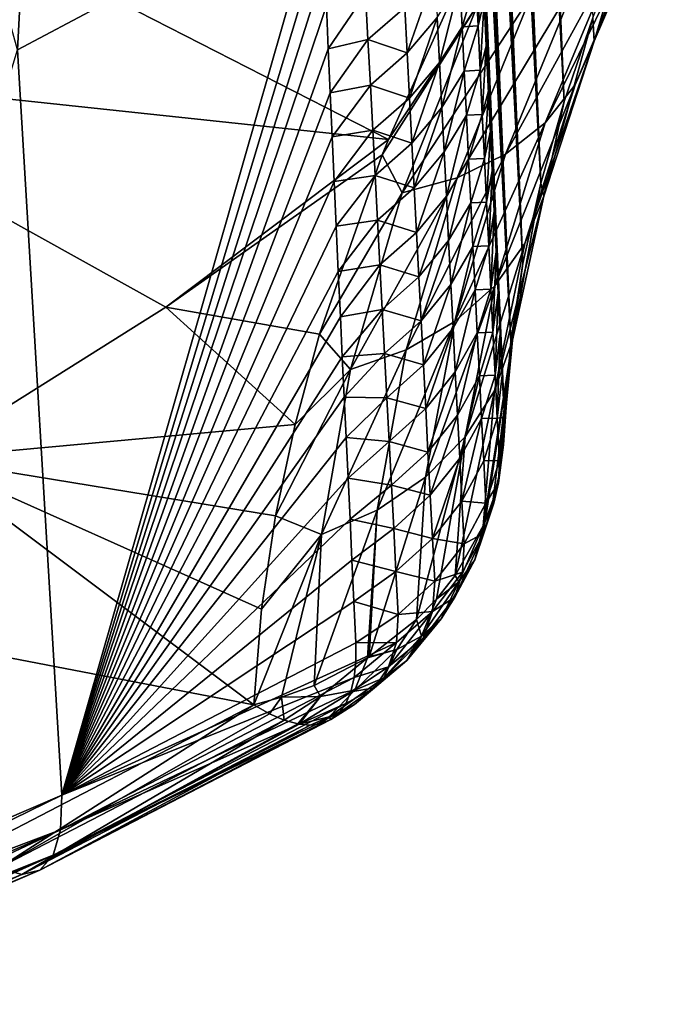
# Model space of a CAD drawing. Header units: metres. Extents: x -109 to 109, y -315 to 32.
# Tile 38 of 256: x -64.27 to -60.52, y -60.25 to -54.53. Entities that reach past the tile are written whole.
import ezdxf

# ---------------------------------------------------------------- set-up
doc = ezdxf.new("R2010")
doc.units = ezdxf.units.M
doc.layers.add('solid_K244242000C74_AAA', color=7, linetype='CONTINUOUS')

msp = doc.modelspace()

# ---------------------------------------------------------------- linework, layer by layer
at = {"layer": 'solid_K244242000C74_AAA'}
for points in [[(-61.107101, -55.00066, 51.053661), (-61.791348, -39.154266, 30.149231), (-61.775997, -38.862625, 29.942633)], [(-60.940723, -54.515202, 51.674435), (-61.107101, -55.00066, 51.053661), (-61.775997, -38.862625, 29.942633)], [(-61.107101, -55.00066, 51.053661), (-61.805626, -39.452496, 30.364557), (-61.791348, -39.154266, 30.149231)], [(-61.107101, -55.00066, 51.053661), (-61.818863, -39.757095, 30.588211), (-61.805626, -39.452496, 30.364557)], [(-61.107101, -55.00066, 51.053661), (-61.831043, -40.068089, 30.820257), (-61.818863, -39.757095, 30.588211)], [(-61.107101, -55.00066, 51.053661), (-61.839458, -40.305752, 31.000242), (-61.831043, -40.068089, 30.820257)], [(-61.107101, -55.00066, 51.053661), (-61.847229, -40.547382, 31.185671), (-61.839458, -40.305752, 31.000242)], [(-61.107101, -55.00066, 51.053661), (-61.854362, -40.792973, 31.376537), (-61.847229, -40.547382, 31.185671)], [(-61.242729, -55.476643, 50.397915), (-61.860886, -41.042309, 31.572409), (-61.854362, -40.792973, 31.376537)], [(-61.107101, -55.00066, 51.053661), (-61.242729, -55.476643, 50.397915), (-61.854362, -40.792973, 31.376537)], [(-61.242729, -55.476643, 50.397915), (-61.866772, -41.29554, 31.773611), (-61.860886, -41.042309, 31.572409)], [(-61.242729, -55.476643, 50.397915), (-61.872005, -41.552837, 31.980509), (-61.866772, -41.29554, 31.773611)], [(-61.242729, -55.476643, 50.397915), (-61.876556, -41.814373, 32.193466), (-61.872005, -41.552837, 31.980509)], [(-61.242729, -55.476643, 50.397915), (-61.880424, -42.080185, 32.412552), (-61.876556, -41.814373, 32.193466)], [(-61.242729, -55.476643, 50.397915), (-61.883656, -42.35001, 32.637207), (-61.880424, -42.080185, 32.412552)], [(-61.242729, -55.476643, 50.397915), (-61.886223, -42.623997, 32.867783), (-61.883656, -42.35001, 32.637207)], [(-61.242729, -55.476643, 50.397915), (-61.888096, -42.902332, 33.10471), (-61.886223, -42.623997, 32.867783)], [(-61.242729, -55.476643, 50.397915), (-61.889259, -43.185196, 33.348415), (-61.888096, -42.902332, 33.10471)], [(-61.346539, -55.942074, 49.707348), (-61.889702, -43.472656, 33.599064), (-61.889259, -43.185196, 33.348415)], [(-61.242729, -55.476643, 50.397915), (-61.346539, -55.942074, 49.707348), (-61.889259, -43.185196, 33.348415)], [(-61.346539, -55.942074, 49.707348), (-61.889477, -43.764431, 33.855953), (-61.889702, -43.472656, 33.599064)], [(-61.346539, -55.942074, 49.707348), (-61.888561, -44.060654, 34.11945), (-61.889477, -43.764431, 33.855953)], [(-61.346539, -55.942074, 49.707348), (-61.886932, -44.361519, 34.390068), (-61.888561, -44.060654, 34.11945)], [(-61.346539, -55.942074, 49.707348), (-61.885094, -44.605682, 34.612026), (-61.886932, -44.361519, 34.390068)], [(-61.346539, -55.942074, 49.707348), (-61.882767, -44.853031, 34.839119), (-61.885094, -44.605682, 34.612026)], [(-61.346539, -55.942074, 49.707348), (-61.879993, -45.103409, 35.070881), (-61.882767, -44.853031, 34.839119)], [(-61.346539, -55.942074, 49.707348), (-61.876778, -45.356747, 35.307156), (-61.879993, -45.103409, 35.070881)], [(-61.346539, -55.942074, 49.707348), (-61.873108, -45.613155, 35.548256), (-61.876778, -45.356747, 35.307156)], [(-61.346539, -55.942074, 49.707348), (-61.868965, -45.87273, 35.794491), (-61.873108, -45.613155, 35.548256)], [(-61.417568, -56.395542, 48.980042), (-61.864342, -46.135578, 36.046169), (-61.868965, -45.87273, 35.794491)], [(-61.346539, -55.942074, 49.707348), (-61.417568, -56.395542, 48.980042), (-61.868965, -45.87273, 35.794491)], [(-61.417568, -56.395542, 48.980042), (-61.859222, -46.401802, 36.303608), (-61.864342, -46.135578, 36.046169)], [(-61.417568, -56.395542, 48.980042), (-61.853619, -46.671371, 36.566692), (-61.859222, -46.401802, 36.303608)], [(-61.417568, -56.395542, 48.980042), (-61.84758, -46.944092, 36.834793), (-61.853619, -46.671371, 36.566692)], [(-61.417568, -56.395542, 48.980042), (-61.841087, -47.220055, 37.108246), (-61.84758, -46.944092, 36.834793)], [(-61.417568, -56.395542, 48.980042), (-61.834126, -47.499371, 37.387432), (-61.841087, -47.220055, 37.108246)], [(-61.417568, -56.395542, 48.980042), (-61.826679, -47.782139, 37.672726), (-61.834126, -47.499371, 37.387432)], [(-61.417568, -56.395542, 48.980042), (-61.818737, -48.068474, 37.9645), (-61.826679, -47.782139, 37.672726)], [(-61.417568, -56.395542, 48.980042), (-61.810299, -48.35844, 38.262978), (-61.818737, -48.068474, 37.9645)], [(-61.417568, -56.395542, 48.980042), (-61.802929, -48.602676, 38.516151), (-61.810299, -48.35844, 38.262978)], [(-61.417568, -56.395542, 48.980042), (-61.795254, -48.849281, 38.773411), (-61.802929, -48.602676, 38.516151)], [(-61.417568, -56.395542, 48.980042), (-61.787266, -49.098316, 39.035023), (-61.795254, -48.849281, 38.773411)], [(-61.417568, -56.395542, 48.980042), (-61.778957, -49.349846, 39.301258), (-61.787266, -49.098316, 39.035023)], [(-61.417568, -56.395542, 48.980042), (-61.770313, -49.603928, 39.572372), (-61.778957, -49.349846, 39.301258)], [(-61.454559, -56.835861, 48.217098), (-61.761333, -49.860622, 39.84864), (-61.770313, -49.603928, 39.572372)], [(-61.417568, -56.395542, 48.980042), (-61.454559, -56.835861, 48.217098), (-61.770313, -49.603928, 39.572372)], [(-64.28318, -54.700321, 41.228554), (-65.460159, -50.42392, 35.784336), (-64.024094, -49.744751, 36.259895)], [(-62.514507, -53.762184, 41.855431), (-64.28318, -54.700321, 41.228554), (-64.024094, -49.744751, 36.259895)], [(-61.454559, -56.835861, 48.217098), (-61.75201, -50.120003, 40.130325), (-61.761333, -49.860622, 39.84864)], [(-61.454559, -56.835861, 48.217098), (-61.742367, -50.382, 40.417122), (-61.75201, -50.120003, 40.130325)], [(-61.454559, -56.835861, 48.217098), (-61.732437, -50.646492, 40.70842), (-61.742367, -50.382, 40.417122)], [(-61.454559, -56.835861, 48.217098), (-61.72221, -50.913532, 41.004543), (-61.732437, -50.646492, 40.70842)], [(-61.454559, -56.835861, 48.217098), (-61.711678, -51.183182, 41.305817), (-61.72221, -50.913532, 41.004543)], [(-61.454559, -56.835861, 48.217098), (-61.700829, -51.455502, 41.612572), (-61.711678, -51.183182, 41.305817)], [(-61.454559, -56.835861, 48.217098), (-61.691277, -51.691082, 41.880119), (-61.700829, -51.455502, 41.612572)], [(-61.454559, -56.835861, 48.217098), (-61.681484, -51.928707, 42.152145), (-61.691277, -51.691082, 41.880119)], [(-61.454559, -56.835861, 48.217098), (-61.671448, -52.168411, 42.428852), (-61.681484, -51.928707, 42.152145)], [(-61.454559, -56.835861, 48.217098), (-61.661182, -52.410168, 42.710026), (-61.671448, -52.168411, 42.428852)], [(-61.454559, -56.835861, 48.217098), (-61.650723, -52.65387, 42.994976), (-61.661182, -52.410168, 42.710026)], [(-61.454559, -56.835861, 48.217098), (-61.64006, -52.899548, 43.283939), (-61.650723, -52.65387, 42.994976)], [(-61.454559, -56.835861, 48.217098), (-61.629192, -53.147232, 43.577179), (-61.64006, -52.899548, 43.283939)], [(-61.454559, -56.835861, 48.217098), (-61.618107, -53.396957, 43.874962), (-61.629192, -53.147232, 43.577179)], [(-61.454559, -56.835861, 48.217098), (-61.606804, -53.64875, 44.177544), (-61.618107, -53.396957, 43.874962)], [(-60.931694, -54.651237, 52.097321), (-60.744411, -54.021317, 52.26136), (-60.519001, -53.519817, 52.814617)], [(-60.52198, -53.694923, 53.172798), (-60.931694, -54.651237, 52.097321), (-60.519001, -53.519817, 52.814617)], [(-61.454559, -56.835861, 48.217098), (-61.595276, -53.902645, 44.485188), (-61.606804, -53.64875, 44.177544)], [(-61.042511, -54.90403, 52.353817), (-60.931694, -54.651237, 52.097321), (-60.52198, -53.694923, 53.172798)], [(-60.629536, -53.925182, 53.450985), (-61.042511, -54.90403, 52.353817), (-60.52198, -53.694923, 53.172798)], [(-64.025734, -59.033184, 46.639111), (-64.28318, -54.700321, 41.228554), (-62.514507, -53.762184, 41.855431)], [(-62.505856, -53.987736, 42.114567), (-64.025734, -59.033184, 46.639111), (-62.514507, -53.762184, 41.855431)], [(-61.454559, -56.835861, 48.217098), (-61.583519, -54.158676, 44.798161), (-61.595276, -53.902645, 44.485188)], [(-62.127926, -55.221333, 53.701462), (-64.679939, -53.918335, 56.39571), (-65.895424, -54.820755, 55.763828)], [(-62.127926, -55.221333, 53.701462), (-61.696205, -54.259766, 54.706966), (-64.679939, -53.918335, 56.39571)], [(-61.216747, -55.125591, 52.60387), (-61.042511, -54.90403, 52.353817), (-60.629536, -53.925182, 53.450985)], [(-60.799114, -54.121246, 53.724438), (-61.216747, -55.125591, 52.60387), (-60.629536, -53.925182, 53.450985)], [(-62.505856, -53.987736, 42.114567), (-62.496975, -54.214779, 42.377346), (-64.025734, -59.033184, 46.639111)], [(-60.931694, -54.651237, 52.097321), (-60.940723, -54.515202, 51.674435), (-60.744411, -54.021317, 52.26136)], [(-61.448219, -55.308056, 52.838608), (-61.216747, -55.125591, 52.60387), (-60.799114, -54.121246, 53.724438)], [(-61.024704, -54.276157, 53.983444), (-61.448219, -55.308056, 52.838608), (-60.799114, -54.121246, 53.724438)], [(-61.619946, -54.301586, 44.475254), (-61.583519, -54.158676, 44.798161), (-61.607582, -54.560898, 44.793404)], [(-61.607582, -54.560898, 44.793404), (-61.583519, -54.158676, 44.798161), (-61.571533, -54.41687, 45.116726)], [(-61.454559, -56.835861, 48.217098), (-61.571533, -54.41687, 45.116726), (-61.583519, -54.158676, 44.798161)], [(-62.496975, -54.214779, 42.377346), (-62.487839, -54.443371, 42.643917), (-64.025734, -59.033184, 46.639111)], [(-61.61018, -54.442184, 54.422207), (-61.696205, -54.259766, 54.706966), (-62.127926, -55.221333, 53.701462)], [(-61.857288, -54.250694, 43.472778), (-62.018791, -54.718639, 43.619732), (-62.032394, -54.454742, 43.301739)], [(-61.857288, -54.250694, 43.472778), (-61.844112, -54.513443, 43.789814), (-62.018791, -54.718639, 43.619732)], [(-61.728714, -55.444954, 53.04969), (-61.448219, -55.308056, 52.838608), (-61.024704, -54.276157, 53.983444)], [(-61.298298, -54.384418, 54.218819), (-61.728714, -55.444954, 53.04969), (-61.024704, -54.276157, 53.983444)], [(-61.619946, -54.301586, 44.475254), (-61.700409, -54.567318, 44.313663), (-61.71307, -54.308506, 43.998474)], [(-61.619946, -54.301586, 44.475254), (-61.607582, -54.560898, 44.793404), (-61.700409, -54.567318, 44.313663)], [(-61.844112, -54.513443, 43.789814), (-61.71307, -54.308506, 43.998474), (-61.83094, -54.774979, 44.107845)], [(-61.83094, -54.774979, 44.107845), (-61.71307, -54.308506, 43.998474), (-61.700409, -54.567318, 44.313663)], [(-62.261311, -54.374901, 42.840355), (-62.477493, -54.695835, 42.94072), (-62.487839, -54.443371, 42.643917)], [(-62.261311, -54.374901, 42.840355), (-62.247314, -54.640755, 43.157696), (-62.477493, -54.695835, 42.94072)], [(-62.032394, -54.454742, 43.301739), (-62.247314, -54.640755, 43.157696), (-62.261311, -54.374901, 42.840355)], [(-62.048275, -55.531418, 53.229633), (-61.728714, -55.444954, 53.04969), (-61.298298, -54.384418, 54.218819)], [(-61.61018, -54.442184, 54.422207), (-62.048275, -55.531418, 53.229633), (-61.298298, -54.384418, 54.218819)], [(-61.607582, -54.560898, 44.793404), (-61.571533, -54.41687, 45.116726), (-61.595188, -54.819016, 45.11253)], [(-61.595188, -54.819016, 45.11253), (-61.571533, -54.41687, 45.116726), (-61.559319, -54.677223, 45.4408)], [(-61.454559, -56.835861, 48.217098), (-61.559319, -54.677223, 45.4408), (-61.571533, -54.41687, 45.116726)], [(-62.487839, -54.443371, 42.643917), (-62.477493, -54.695835, 42.94072), (-64.025734, -59.033184, 46.639111)], [(-62.032394, -54.454742, 43.301739), (-62.018791, -54.718639, 43.619732), (-62.247314, -54.640755, 43.157696)], [(-61.61018, -54.442184, 54.422207), (-62.127926, -55.221333, 53.701462), (-62.164375, -55.311882, 53.600929)], [(-61.61018, -54.442184, 54.422207), (-62.164375, -55.311882, 53.600929), (-62.048275, -55.531418, 53.229633)], [(-61.844112, -54.513443, 43.789814), (-62.005222, -54.9813, 43.938732), (-62.018791, -54.718639, 43.619732)], [(-61.844112, -54.513443, 43.789814), (-61.83094, -54.774979, 44.107845), (-62.005222, -54.9813, 43.938732)], [(-61.225754, -55.551998, 50.936367), (-61.107101, -55.00066, 51.053661), (-60.940723, -54.515202, 51.674435)], [(-60.931694, -54.651237, 52.097321), (-61.225754, -55.551998, 50.936367), (-60.940723, -54.515202, 51.674435)], [(-61.83094, -54.774979, 44.107845), (-61.700409, -54.567318, 44.313663), (-61.817787, -55.035305, 44.426872)], [(-61.817787, -55.035305, 44.426872), (-61.700409, -54.567318, 44.313663), (-61.687737, -54.824947, 44.629822)], [(-61.607582, -54.560898, 44.793404), (-61.687737, -54.824947, 44.629822), (-61.700409, -54.567318, 44.313663)], [(-61.607582, -54.560898, 44.793404), (-61.595188, -54.819016, 45.11253), (-61.687737, -54.824947, 44.629822)], [(-62.247314, -54.640755, 43.157696), (-62.46677, -54.950302, 43.24247), (-62.477493, -54.695835, 42.94072)], [(-62.247314, -54.640755, 43.157696), (-62.23336, -54.905354, 43.476063), (-62.46677, -54.950302, 43.24247)], [(-62.018791, -54.718639, 43.619732), (-62.23336, -54.905354, 43.476063), (-62.247314, -54.640755, 43.157696)], [(-64.025734, -59.033184, 46.639111), (-65.816513, -59.802589, 46.100365), (-64.28318, -54.700321, 41.228554)], [(-62.477493, -54.695835, 42.94072), (-62.46677, -54.950302, 43.24247), (-64.025734, -59.033184, 46.639111)], [(-61.595188, -54.819016, 45.11253), (-61.559319, -54.677223, 45.4408), (-61.582771, -55.075947, 45.432625)], [(-61.582771, -55.075947, 45.432625), (-61.559319, -54.677223, 45.4408), (-61.546902, -54.939678, 45.769978)], [(-61.454559, -56.835861, 48.217098), (-61.546902, -54.939678, 45.769978), (-61.559319, -54.677223, 45.4408)], [(-61.335556, -55.825924, 51.170635), (-61.225754, -55.551998, 50.936367), (-60.931694, -54.651237, 52.097321)], [(-61.042511, -54.90403, 52.353817), (-61.335556, -55.825924, 51.170635), (-60.931694, -54.651237, 52.097321)], [(-62.018791, -54.718639, 43.619732), (-62.005222, -54.9813, 43.938732), (-62.23336, -54.905354, 43.476063)], [(-61.83094, -54.774979, 44.107845), (-61.991692, -55.242729, 44.258732), (-62.005222, -54.9813, 43.938732)], [(-61.83094, -54.774979, 44.107845), (-61.817787, -55.035305, 44.426872), (-61.991692, -55.242729, 44.258732)], [(-61.595188, -54.819016, 45.11253), (-61.675064, -55.081398, 44.946945), (-61.687737, -54.824947, 44.629822)], [(-61.595188, -54.819016, 45.11253), (-61.582771, -55.075947, 45.432625), (-61.675064, -55.081398, 44.946945)], [(-63.421471, -56.196236, 53.014225), (-62.127926, -55.221333, 53.701462), (-65.895424, -54.820755, 55.763828)], [(-64.822929, -57.075432, 52.398605), (-63.421471, -56.196236, 53.014225), (-65.895424, -54.820755, 55.763828)], [(-61.817787, -55.035305, 44.426872), (-61.687737, -54.824947, 44.629822), (-61.804653, -55.294418, 44.74688)], [(-61.804653, -55.294418, 44.74688), (-61.687737, -54.824947, 44.629822), (-61.675064, -55.081398, 44.946945)], [(-62.23336, -54.905354, 43.476063), (-62.455627, -55.206844, 43.549377), (-62.46677, -54.950302, 43.24247)], [(-62.23336, -54.905354, 43.476063), (-62.219456, -55.168701, 43.795448), (-62.455627, -55.206844, 43.549377)], [(-62.005222, -54.9813, 43.938732), (-62.219456, -55.168701, 43.795448), (-62.23336, -54.905354, 43.476063)], [(-61.510014, -56.071693, 51.396767), (-61.335556, -55.825924, 51.170635), (-61.042511, -54.90403, 52.353817)], [(-61.216747, -55.125591, 52.60387), (-61.510014, -56.071693, 51.396767), (-61.042511, -54.90403, 52.353817)], [(-62.46677, -54.950302, 43.24247), (-62.455627, -55.206844, 43.549377), (-64.025734, -59.033184, 46.639111)], [(-62.005222, -54.9813, 43.938732), (-61.991692, -55.242729, 44.258732), (-62.219456, -55.168701, 43.795448)], [(-61.582771, -55.075947, 45.432625), (-61.546902, -54.939678, 45.769978), (-61.570332, -55.33168, 45.753685)], [(-61.570332, -55.33168, 45.753685), (-61.546902, -54.939678, 45.769978), (-61.535873, -55.171059, 46.062195)], [(-61.454559, -56.835861, 48.217098), (-61.535873, -55.171059, 46.062195), (-61.546902, -54.939678, 45.769978)], [(-61.817787, -55.035305, 44.426872), (-61.978203, -55.50293, 44.579731), (-61.991692, -55.242729, 44.258732)], [(-61.817787, -55.035305, 44.426872), (-61.804653, -55.294418, 44.74688), (-61.978203, -55.50293, 44.579731)], [(-61.225754, -55.551998, 50.936367), (-61.242729, -55.476643, 50.397915), (-61.107101, -55.00066, 51.053661)], [(-61.804653, -55.294418, 44.74688), (-61.675064, -55.081398, 44.946945), (-61.791546, -55.552319, 45.067867)], [(-61.791546, -55.552319, 45.067867), (-61.675064, -55.081398, 44.946945), (-61.662392, -55.336666, 45.265022)], [(-61.582771, -55.075947, 45.432625), (-61.662392, -55.336666, 45.265022), (-61.675064, -55.081398, 44.946945)], [(-61.582771, -55.075947, 45.432625), (-61.570332, -55.33168, 45.753685), (-61.662392, -55.336666, 45.265022)], [(-61.742931, -56.28059, 51.606735), (-61.510014, -56.071693, 51.396767), (-61.216747, -55.125591, 52.60387)], [(-61.448219, -55.308056, 52.838608), (-61.742931, -56.28059, 51.606735), (-61.216747, -55.125591, 52.60387)], [(-62.455627, -55.206844, 43.549377), (-62.44405, -55.465511, 43.861622), (-64.025734, -59.033184, 46.639111)], [(-62.219456, -55.168701, 43.795448), (-62.44405, -55.465511, 43.861622), (-62.455627, -55.206844, 43.549377)], [(-62.219456, -55.168701, 43.795448), (-62.205608, -55.430798, 44.115849), (-62.44405, -55.465511, 43.861622)], [(-61.991692, -55.242729, 44.258732), (-62.205608, -55.430798, 44.115849), (-62.219456, -55.168701, 43.795448)], [(-61.570332, -55.33168, 45.753685), (-61.535873, -55.171059, 46.062195), (-61.557877, -55.586224, 46.075703)], [(-61.557877, -55.586224, 46.075703), (-61.535873, -55.171059, 46.062195), (-61.524693, -55.404049, 46.358318)], [(-61.454559, -56.835861, 48.217098), (-61.524693, -55.404049, 46.358318), (-61.535873, -55.171059, 46.062195)], [(-62.164375, -55.311882, 53.600929), (-62.127926, -55.221333, 53.701462), (-63.421471, -56.196236, 53.014225)], [(-61.991692, -55.242729, 44.258732), (-61.978203, -55.50293, 44.579731), (-62.205608, -55.430798, 44.115849)], [(-62.528614, -56.353874, 52.365669), (-62.164375, -55.311882, 53.600929), (-63.421471, -56.196236, 53.014225)], [(-62.048275, -55.531418, 53.229633), (-62.164375, -55.311882, 53.600929), (-62.528614, -56.353874, 52.365669)], [(-62.026047, -56.445194, 51.793079), (-61.742931, -56.28059, 51.606735), (-61.448219, -55.308056, 52.838608)], [(-61.728714, -55.444954, 53.04969), (-62.026047, -56.445194, 51.793079), (-61.448219, -55.308056, 52.838608)], [(-61.804653, -55.294418, 44.74688), (-61.96476, -55.761898, 44.901714), (-61.978203, -55.50293, 44.579731)], [(-61.804653, -55.294418, 44.74688), (-61.791546, -55.552319, 45.067867), (-61.96476, -55.761898, 44.901714)], [(-61.570332, -55.33168, 45.753685), (-61.649727, -55.590755, 45.584053), (-61.662392, -55.336666, 45.265022)], [(-61.570332, -55.33168, 45.753685), (-61.557877, -55.586224, 46.075703), (-61.649727, -55.590755, 45.584053)], [(-61.791546, -55.552319, 45.067867), (-61.662392, -55.336666, 45.265022), (-61.778465, -55.80901, 45.389824)], [(-61.778465, -55.80901, 45.389824), (-61.662392, -55.336666, 45.265022), (-61.649727, -55.590755, 45.584053)], [(-62.205608, -55.430798, 44.115849), (-62.432148, -55.726093, 44.178928), (-62.44405, -55.465511, 43.861622)], [(-62.205608, -55.430798, 44.115849), (-62.191826, -55.691643, 44.437256), (-62.432148, -55.726093, 44.178928)], [(-62.349312, -56.559662, 51.9492), (-62.026047, -56.445194, 51.793079), (-61.728714, -55.444954, 53.04969)], [(-62.048275, -55.531418, 53.229633), (-62.349312, -56.559662, 51.9492), (-61.728714, -55.444954, 53.04969)], [(-61.978203, -55.50293, 44.579731), (-62.191826, -55.691643, 44.437256), (-62.205608, -55.430798, 44.115849)], [(-61.557877, -55.586224, 46.075703), (-61.524693, -55.404049, 46.358318), (-61.54541, -55.839573, 46.398674)], [(-61.54541, -55.839573, 46.398674), (-61.524693, -55.404049, 46.358318), (-61.513363, -55.638653, 46.658348)], [(-61.454559, -56.835861, 48.217098), (-61.513363, -55.638653, 46.658348), (-61.524693, -55.404049, 46.358318)], [(-62.44405, -55.465511, 43.861622), (-62.432148, -55.726093, 44.178928), (-64.025734, -59.033184, 46.639111)], [(-61.978203, -55.50293, 44.579731), (-61.96476, -55.761898, 44.901714), (-62.191826, -55.691643, 44.437256)], [(-61.407154, -56.38921, 49.703606), (-61.346539, -55.942074, 49.707348), (-61.242729, -55.476643, 50.397915)], [(-61.225754, -55.551998, 50.936367), (-61.407154, -56.38921, 49.703606), (-61.242729, -55.476643, 50.397915)], [(-62.048275, -55.531418, 53.229633), (-62.528614, -56.353874, 52.365669), (-62.349312, -56.559662, 51.9492)], [(-61.791546, -55.552319, 45.067867), (-61.951366, -56.019634, 45.224686), (-61.96476, -55.761898, 44.901714)], [(-61.791546, -55.552319, 45.067867), (-61.778465, -55.80901, 45.389824), (-61.951366, -56.019634, 45.224686)], [(-61.512012, -56.682457, 49.915707), (-61.407154, -56.38921, 49.703606), (-61.225754, -55.551998, 50.936367)], [(-61.335556, -55.825924, 51.170635), (-61.512012, -56.682457, 49.915707), (-61.225754, -55.551998, 50.936367)], [(-61.778465, -55.80901, 45.389824), (-61.649727, -55.590755, 45.584053), (-61.765423, -56.064484, 45.712746)], [(-61.765423, -56.064484, 45.712746), (-61.649727, -55.590755, 45.584053), (-61.63707, -55.843658, 45.90403)], [(-61.557877, -55.586224, 46.075703), (-61.63707, -55.843658, 45.90403), (-61.649727, -55.590755, 45.584053)], [(-61.557877, -55.586224, 46.075703), (-61.54541, -55.839573, 46.398674), (-61.63707, -55.843658, 45.90403)], [(-61.54541, -55.839573, 46.398674), (-61.513363, -55.638653, 46.658348), (-61.532936, -56.091728, 46.722584)], [(-61.532936, -56.091728, 46.722584), (-61.513363, -55.638653, 46.658348), (-61.501888, -55.87487, 46.962284)], [(-61.454559, -56.835861, 48.217098), (-61.501888, -55.87487, 46.962284), (-61.513363, -55.638653, 46.658348)], [(-62.432148, -55.726093, 44.178928), (-62.419998, -55.988468, 44.50116), (-64.025734, -59.033184, 46.639111)], [(-62.191826, -55.691643, 44.437256), (-62.419998, -55.988468, 44.50116), (-62.432148, -55.726093, 44.178928)], [(-62.191826, -55.691643, 44.437256), (-62.178108, -55.951244, 44.759659), (-62.419998, -55.988468, 44.50116)], [(-61.96476, -55.761898, 44.901714), (-62.178108, -55.951244, 44.759659), (-62.191826, -55.691643, 44.437256)], [(-61.96476, -55.761898, 44.901714), (-61.951366, -56.019634, 45.224686), (-62.178108, -55.951244, 44.759659)], [(-61.778465, -55.80901, 45.389824), (-61.938034, -56.276142, 45.54863), (-61.951366, -56.019634, 45.224686)], [(-61.778465, -55.80901, 45.389824), (-61.765423, -56.064484, 45.712746), (-61.938034, -56.276142, 45.54863)], [(-61.765423, -56.064484, 45.712746), (-61.63707, -55.843658, 45.90403), (-61.752415, -56.318752, 46.036629)], [(-61.752415, -56.318752, 46.036629), (-61.63707, -55.843658, 45.90403), (-61.624428, -56.095383, 46.224941)], [(-61.682583, -56.950718, 50.117981), (-61.512012, -56.682457, 49.915707), (-61.335556, -55.825924, 51.170635)], [(-61.510014, -56.071693, 51.396767), (-61.682583, -56.950718, 50.117981), (-61.335556, -55.825924, 51.170635)], [(-61.54541, -55.839573, 46.398674), (-61.624428, -56.095383, 46.224941), (-61.63707, -55.843658, 45.90403)], [(-61.54541, -55.839573, 46.398674), (-61.532936, -56.091728, 46.722584), (-61.624428, -56.095383, 46.224941)], [(-61.532936, -56.091728, 46.722584), (-61.501888, -55.87487, 46.962284), (-61.520458, -56.34269, 47.047432)], [(-61.520458, -56.34269, 47.047432), (-61.501888, -55.87487, 46.962284), (-61.490269, -56.112698, 47.27013)], [(-61.454559, -56.835861, 48.217098), (-61.490269, -56.112698, 47.27013), (-61.501888, -55.87487, 46.962284)], [(-62.178108, -55.951244, 44.759659), (-62.407627, -56.252598, 44.828342), (-62.419998, -55.988468, 44.50116)], [(-62.178108, -55.951244, 44.759659), (-62.164463, -56.209595, 45.083057), (-62.407627, -56.252598, 44.828342)], [(-61.951366, -56.019634, 45.224686), (-62.164463, -56.209595, 45.083057), (-62.178108, -55.951244, 44.759659)], [(-61.407154, -56.38921, 49.703606), (-61.417568, -56.395542, 48.980042), (-61.346539, -55.942074, 49.707348)], [(-62.419998, -55.988468, 44.50116), (-62.407627, -56.252598, 44.828342), (-64.025734, -59.033184, 46.639111)], [(-61.951366, -56.019634, 45.224686), (-61.938034, -56.276142, 45.54863), (-62.164463, -56.209595, 45.083057)], [(-61.765423, -56.064484, 45.712746), (-61.924759, -56.531418, 45.873547), (-61.938034, -56.276142, 45.54863)], [(-61.765423, -56.064484, 45.712746), (-61.752415, -56.318752, 46.036629), (-61.924759, -56.531418, 45.873547)], [(-61.912819, -57.184483, 50.303238), (-61.682583, -56.950718, 50.117981), (-61.510014, -56.071693, 51.396767)], [(-61.742931, -56.28059, 51.606735), (-61.912819, -57.184483, 50.303238), (-61.510014, -56.071693, 51.396767)], [(-61.752415, -56.318752, 46.036629), (-61.624428, -56.095383, 46.224941), (-61.739449, -56.571804, 46.361462)], [(-61.739449, -56.571804, 46.361462), (-61.624428, -56.095383, 46.224941), (-61.611801, -56.345921, 46.546787)], [(-61.532936, -56.091728, 46.722584), (-61.611801, -56.345921, 46.546787), (-61.624428, -56.095383, 46.224941)], [(-61.532936, -56.091728, 46.722584), (-61.520458, -56.34269, 47.047432), (-61.611801, -56.345921, 46.546787)], [(-61.520458, -56.34269, 47.047432), (-61.490269, -56.112698, 47.27013), (-61.507984, -56.592449, 47.373211)], [(-61.507984, -56.592449, 47.373211), (-61.490269, -56.112698, 47.27013), (-61.478508, -56.352139, 47.581879)], [(-61.454559, -56.835861, 48.217098), (-61.478508, -56.352139, 47.581879), (-61.490269, -56.112698, 47.27013)], [(-62.670933, -56.878384, 51.684734), (-63.421471, -56.196236, 53.014225), (-64.822929, -57.075432, 52.398605)], [(-62.670933, -56.878384, 51.684734), (-62.528614, -56.353874, 52.365669), (-63.421471, -56.196236, 53.014225)], [(-62.164463, -56.209595, 45.083057), (-62.396641, -56.485123, 45.11871), (-62.407627, -56.252598, 44.828342)], [(-62.164463, -56.209595, 45.083057), (-62.15089, -56.466694, 45.40744), (-62.396641, -56.485123, 45.11871)], [(-61.938034, -56.276142, 45.54863), (-62.15089, -56.466694, 45.40744), (-62.164463, -56.209595, 45.083057)], [(-62.407627, -56.252598, 44.828342), (-62.396641, -56.485123, 45.11871), (-64.025734, -59.033184, 46.639111)], [(-62.194542, -57.37545, 50.464909), (-61.912819, -57.184483, 50.303238), (-61.742931, -56.28059, 51.606735)], [(-62.026047, -56.445194, 51.793079), (-62.194542, -57.37545, 50.464909), (-61.742931, -56.28059, 51.606735)], [(-61.938034, -56.276142, 45.54863), (-61.924759, -56.531418, 45.873547), (-62.15089, -56.466694, 45.40744)], [(-62.349312, -56.559662, 51.9492), (-62.528614, -56.353874, 52.365669), (-62.670933, -56.878384, 51.684734)], [(-61.752415, -56.318752, 46.036629), (-61.911549, -56.785465, 46.199425), (-61.924759, -56.531418, 45.873547)], [(-61.752415, -56.318752, 46.036629), (-61.739449, -56.571804, 46.361462), (-61.911549, -56.785465, 46.199425)], [(-61.739449, -56.571804, 46.361462), (-61.611801, -56.345921, 46.546787), (-61.726532, -56.823647, 46.687241)], [(-61.726532, -56.823647, 46.687241), (-61.611801, -56.345921, 46.546787), (-61.599197, -56.59528, 46.869553)], [(-61.520458, -56.34269, 47.047432), (-61.599197, -56.59528, 46.869553), (-61.611801, -56.345921, 46.546787)], [(-61.520458, -56.34269, 47.047432), (-61.507984, -56.592449, 47.373211), (-61.599197, -56.59528, 46.869553)], [(-61.507984, -56.592449, 47.373211), (-61.478508, -56.352139, 47.581879), (-61.495514, -56.841015, 47.699913)], [(-61.495514, -56.841015, 47.699913), (-61.478508, -56.352139, 47.581879), (-61.466602, -56.593193, 47.897533)], [(-61.454559, -56.835861, 48.217098), (-61.466602, -56.593193, 47.897533), (-61.478508, -56.352139, 47.581879)], [(-61.407154, -56.38921, 49.703606), (-61.577427, -57.467163, 48.602623), (-61.56654, -57.44136, 48.586761)], [(-61.512012, -56.682457, 49.915707), (-61.577427, -57.467163, 48.602623), (-61.407154, -56.38921, 49.703606)], [(-61.407154, -56.38921, 49.703606), (-61.56654, -57.44136, 48.586761), (-61.520435, -57.313396, 48.508034)], [(-61.407154, -56.38921, 49.703606), (-61.520435, -57.313396, 48.508034), (-61.480995, -57.156662, 48.412201)], [(-61.407154, -56.38921, 49.703606), (-61.480995, -57.156662, 48.412201), (-61.417568, -56.395542, 48.980042)], [(-61.45892, -56.99683, 48.314522), (-61.417568, -56.395542, 48.980042), (-61.480995, -57.156662, 48.412201)], [(-61.45892, -56.99683, 48.314522), (-61.454559, -56.835861, 48.217098), (-61.417568, -56.395542, 48.980042)], [(-62.517757, -57.516834, 50.59726), (-62.194542, -57.37545, 50.464909), (-62.026047, -56.445194, 51.793079)], [(-62.349312, -56.559662, 51.9492), (-62.517757, -57.516834, 50.59726), (-62.026047, -56.445194, 51.793079)], [(-62.15089, -56.466694, 45.40744), (-62.385517, -56.718933, 45.412899), (-62.396641, -56.485123, 45.11871)], [(-62.15089, -56.466694, 45.40744), (-62.137398, -56.722549, 45.732807), (-62.385517, -56.718933, 45.412899)], [(-61.924759, -56.531418, 45.873547), (-62.137398, -56.722549, 45.732807), (-62.15089, -56.466694, 45.40744)], [(-62.396641, -56.485123, 45.11871), (-62.385517, -56.718933, 45.412899), (-64.025734, -59.033184, 46.639111)], [(-61.924759, -56.531418, 45.873547), (-61.911549, -56.785465, 46.199425), (-62.137398, -56.722549, 45.732807)], [(-62.349312, -56.559662, 51.9492), (-62.670933, -56.878384, 51.684734), (-62.784374, -57.40979, 50.949566)], [(-62.349312, -56.559662, 51.9492), (-62.784374, -57.40979, 50.949566), (-62.517757, -57.516834, 50.59726)], [(-61.739449, -56.571804, 46.361462), (-61.898407, -57.03828, 46.526264), (-61.911549, -56.785465, 46.199425)], [(-61.739449, -56.571804, 46.361462), (-61.726532, -56.823647, 46.687241), (-61.898407, -57.03828, 46.526264)], [(-61.507984, -56.592449, 47.373211), (-61.58662, -56.843452, 47.193241), (-61.599197, -56.59528, 46.869553)], [(-61.507984, -56.592449, 47.373211), (-61.495514, -56.841015, 47.699913), (-61.58662, -56.843452, 47.193241)], [(-61.495514, -56.841015, 47.699913), (-61.466602, -56.593193, 47.897533), (-61.454559, -56.835861, 48.217098)], [(-61.726532, -56.823647, 46.687241), (-61.599197, -56.59528, 46.869553), (-61.713665, -57.074276, 47.013958)], [(-61.713665, -57.074276, 47.013958), (-61.599197, -56.59528, 46.869553), (-61.58662, -56.843452, 47.193241)], [(-61.512012, -56.682457, 49.915707), (-61.740452, -57.755913, 48.781567), (-61.577427, -57.467163, 48.602623)], [(-61.682583, -56.950718, 50.117981), (-61.740452, -57.755913, 48.781567), (-61.512012, -56.682457, 49.915707)], [(-62.385517, -56.718933, 45.412899), (-62.374275, -56.954014, 45.71093), (-64.025734, -59.033184, 46.639111)], [(-62.137398, -56.722549, 45.732807), (-62.374275, -56.954014, 45.71093), (-62.385517, -56.718933, 45.412899)], [(-62.137398, -56.722549, 45.732807), (-62.123993, -56.977158, 46.059143), (-62.374275, -56.954014, 45.71093)], [(-61.911549, -56.785465, 46.199425), (-62.123993, -56.977158, 46.059143), (-62.137398, -56.722549, 45.732807)], [(-61.911549, -56.785465, 46.199425), (-61.898407, -57.03828, 46.526264), (-62.123993, -56.977158, 46.059143)], [(-62.784374, -57.40979, 50.949566), (-62.670933, -56.878384, 51.684734), (-64.822929, -57.075432, 52.398605)], [(-61.726532, -56.823647, 46.687241), (-61.885342, -57.289864, 46.85405), (-61.898407, -57.03828, 46.526264)], [(-61.726532, -56.823647, 46.687241), (-61.713665, -57.074276, 47.013958), (-61.885342, -57.289864, 46.85405)], [(-61.713665, -57.074276, 47.013958), (-61.58662, -56.843452, 47.193241), (-61.700851, -57.323689, 47.34161)], [(-61.700851, -57.323689, 47.34161), (-61.58662, -56.843452, 47.193241), (-61.574078, -57.090443, 47.517841)], [(-61.495514, -56.841015, 47.699913), (-61.574078, -57.090443, 47.517841), (-61.58662, -56.843452, 47.193241)], [(-61.495514, -56.841015, 47.699913), (-61.483051, -57.088383, 48.027531), (-61.574078, -57.090443, 47.517841)], [(-61.495514, -56.841015, 47.699913), (-61.454559, -56.835861, 48.217098), (-61.483051, -57.088383, 48.027531)], [(-61.45892, -56.99683, 48.314522), (-61.483051, -57.088383, 48.027531), (-61.454559, -56.835861, 48.217098)], [(-62.374275, -56.954014, 45.71093), (-62.362938, -57.190334, 46.012817), (-64.025734, -59.033184, 46.639111)], [(-62.123993, -56.977158, 46.059143), (-62.362938, -57.190334, 46.012817), (-62.374275, -56.954014, 45.71093)], [(-62.123993, -56.977158, 46.059143), (-62.110672, -57.230518, 46.386452), (-62.362938, -57.190334, 46.012817)], [(-61.898407, -57.03828, 46.526264), (-62.110672, -57.230518, 46.386452), (-62.123993, -56.977158, 46.059143)], [(-61.682583, -56.950718, 50.117981), (-61.964298, -58.012638, 48.942768), (-61.849331, -57.89357, 48.867718)], [(-61.912819, -57.184483, 50.303238), (-61.964298, -58.012638, 48.942768), (-61.682583, -56.950718, 50.117981)], [(-61.682583, -56.950718, 50.117981), (-61.849331, -57.89357, 48.867718), (-61.740452, -57.755913, 48.781567)], [(-61.898407, -57.03828, 46.526264), (-61.885342, -57.289864, 46.85405), (-62.110672, -57.230518, 46.386452)], [(-61.45892, -56.99683, 48.314522), (-61.48793, -57.217819, 48.209175), (-61.483051, -57.088383, 48.027531)], [(-61.45892, -56.99683, 48.314522), (-61.480995, -57.156662, 48.412201), (-61.48793, -57.217819, 48.209175)], [(-62.909946, -58.507015, 49.265522), (-64.822929, -57.075432, 52.398605), (-66.312019, -57.851974, 51.854866)], [(-62.865326, -57.951733, 50.147717), (-62.784374, -57.40979, 50.949566), (-64.822929, -57.075432, 52.398605)], [(-62.909946, -58.507015, 49.265522), (-62.865326, -57.951733, 50.147717), (-64.822929, -57.075432, 52.398605)], [(-61.713665, -57.074276, 47.013958), (-61.872353, -57.540222, 47.182785), (-61.885342, -57.289864, 46.85405)], [(-61.713665, -57.074276, 47.013958), (-61.700851, -57.323689, 47.34161), (-61.872353, -57.540222, 47.182785)], [(-61.700851, -57.323689, 47.34161), (-61.574078, -57.090443, 47.517841), (-61.561565, -57.336243, 47.843346)], [(-61.483051, -57.088383, 48.027531), (-61.561565, -57.336243, 47.843346), (-61.574078, -57.090443, 47.517841)], [(-61.48793, -57.217819, 48.209175), (-61.561565, -57.336243, 47.843346), (-61.483051, -57.088383, 48.027531)], [(-61.480995, -57.156662, 48.412201), (-61.520435, -57.313396, 48.508034), (-61.515877, -57.336067, 48.396282)], [(-61.480995, -57.156662, 48.412201), (-61.515877, -57.336067, 48.396282), (-61.48793, -57.217819, 48.209175)], [(-62.362938, -57.190334, 46.012817), (-62.351513, -57.427872, 46.318581), (-64.025734, -59.033184, 46.639111)], [(-62.110672, -57.230518, 46.386452), (-62.351513, -57.427872, 46.318581), (-62.362938, -57.190334, 46.012817)], [(-61.912819, -57.184483, 50.303238), (-62.240982, -58.228321, 49.080215), (-61.964298, -58.012638, 48.942768)], [(-62.194542, -57.37545, 50.464909), (-62.240982, -58.228321, 49.080215), (-61.912819, -57.184483, 50.303238)], [(-61.57317, -57.510674, 48.092667), (-61.561565, -57.336243, 47.843346), (-61.48793, -57.217819, 48.209175)], [(-61.57317, -57.510674, 48.092667), (-61.48793, -57.217819, 48.209175), (-61.515877, -57.336067, 48.396282)], [(-62.110672, -57.230518, 46.386452), (-62.097446, -57.482632, 46.714722), (-62.351513, -57.427872, 46.318581)], [(-61.885342, -57.289864, 46.85405), (-62.097446, -57.482632, 46.714722), (-62.110672, -57.230518, 46.386452)], [(-61.885342, -57.289864, 46.85405), (-61.872353, -57.540222, 47.182785), (-62.097446, -57.482632, 46.714722)], [(-61.700851, -57.323689, 47.34161), (-61.688099, -57.571892, 47.670189), (-61.872353, -57.540222, 47.182785)], [(-61.700851, -57.323689, 47.34161), (-61.561565, -57.336243, 47.843346), (-61.688099, -57.571892, 47.670189)], [(-61.57317, -57.510674, 48.092667), (-61.688099, -57.571892, 47.670189), (-61.561565, -57.336243, 47.843346)], [(-61.625946, -57.664112, 48.35033), (-61.515877, -57.336067, 48.396282), (-61.56654, -57.44136, 48.586761)], [(-61.625946, -57.664112, 48.35033), (-61.57317, -57.510674, 48.092667), (-61.515877, -57.336067, 48.396282)], [(-61.520435, -57.313396, 48.508034), (-61.56654, -57.44136, 48.586761), (-61.515877, -57.336067, 48.396282)], [(-62.194542, -57.37545, 50.464909), (-62.560688, -58.395279, 49.189159), (-62.250553, -58.234428, 49.084137)], [(-62.517757, -57.516834, 50.59726), (-62.560688, -58.395279, 49.189159), (-62.194542, -57.37545, 50.464909)], [(-62.194542, -57.37545, 50.464909), (-62.250553, -58.234428, 49.084137), (-62.240982, -58.228321, 49.080215)], [(-62.351513, -57.427872, 46.318581), (-62.340027, -57.666599, 46.628231), (-64.025734, -59.033184, 46.639111)], [(-62.517757, -57.516834, 50.59726), (-62.784374, -57.40979, 50.949566), (-62.865326, -57.951733, 50.147717)], [(-62.097446, -57.482632, 46.714722), (-62.340027, -57.666599, 46.628231), (-62.351513, -57.427872, 46.318581)], [(-61.577427, -57.467163, 48.602623), (-61.625946, -57.664112, 48.35033), (-61.56654, -57.44136, 48.586761)], [(-62.097446, -57.482632, 46.714722), (-62.08432, -57.733498, 47.043949), (-62.340027, -57.666599, 46.628231)], [(-61.872353, -57.540222, 47.182785), (-62.08432, -57.733498, 47.043949), (-62.097446, -57.482632, 46.714722)], [(-61.577427, -57.467163, 48.602623), (-61.740452, -57.755913, 48.781567), (-61.718636, -57.792912, 48.610218)], [(-61.577427, -57.467163, 48.602623), (-61.718636, -57.792912, 48.610218), (-61.625946, -57.664112, 48.35033)], [(-62.517757, -57.516834, 50.59726), (-62.865326, -57.951733, 50.147717), (-62.909946, -58.507015, 49.265522)], [(-62.517757, -57.516834, 50.59726), (-62.909946, -58.507015, 49.265522), (-62.748997, -58.463375, 49.23539)], [(-62.517757, -57.516834, 50.59726), (-62.748997, -58.463375, 49.23539), (-62.560688, -58.395279, 49.189159)], [(-61.872353, -57.540222, 47.182785), (-61.859444, -57.789345, 47.512459), (-62.08432, -57.733498, 47.043949)], [(-61.688099, -57.571892, 47.670189), (-61.859444, -57.789345, 47.512459), (-61.872353, -57.540222, 47.182785)], [(-61.742527, -57.881863, 48.1437), (-61.57317, -57.510674, 48.092667), (-61.625946, -57.664112, 48.35033)], [(-61.742527, -57.881863, 48.1437), (-61.697487, -57.735825, 47.903137), (-61.57317, -57.510674, 48.092667)], [(-61.697487, -57.735825, 47.903137), (-61.688099, -57.571892, 47.670189), (-61.57317, -57.510674, 48.092667)], [(-61.697487, -57.735825, 47.903137), (-61.859444, -57.789345, 47.512459), (-61.688099, -57.571892, 47.670189)], [(-62.340027, -57.666599, 46.628231), (-62.328495, -57.906487, 46.941784), (-64.025734, -59.033184, 46.639111)], [(-62.08432, -57.733498, 47.043949), (-62.328495, -57.906487, 46.941784), (-62.340027, -57.666599, 46.628231)], [(-61.822308, -58.007042, 48.386997), (-61.625946, -57.664112, 48.35033), (-61.718636, -57.792912, 48.610218)], [(-61.822308, -58.007042, 48.386997), (-61.742527, -57.881863, 48.1437), (-61.625946, -57.664112, 48.35033)], [(-62.08432, -57.733498, 47.043949), (-62.071243, -57.983082, 47.374153), (-62.328495, -57.906487, 46.941784)], [(-61.859444, -57.789345, 47.512459), (-62.071243, -57.983082, 47.374153), (-62.08432, -57.733498, 47.043949)], [(-61.871449, -57.965797, 47.764908), (-61.859444, -57.789345, 47.512459), (-61.697487, -57.735825, 47.903137)], [(-61.871449, -57.965797, 47.764908), (-61.697487, -57.735825, 47.903137), (-61.742527, -57.881863, 48.1437)], [(-61.871449, -57.965797, 47.764908), (-62.071243, -57.983082, 47.374153), (-61.859444, -57.789345, 47.512459)], [(-61.935207, -58.108818, 48.628082), (-61.718636, -57.792912, 48.610218), (-61.849331, -57.89357, 48.867718)], [(-61.935207, -58.108818, 48.628082), (-61.822308, -58.007042, 48.386997), (-61.718636, -57.792912, 48.610218)], [(-61.740452, -57.755913, 48.781567), (-61.849331, -57.89357, 48.867718), (-61.718636, -57.792912, 48.610218)], [(-64.546516, -59.355202, 48.671612), (-62.909946, -58.507015, 49.265522), (-66.312019, -57.851974, 51.854866)], [(-62.328495, -57.906487, 46.941784), (-62.316933, -58.147511, 47.259262), (-64.025734, -59.033184, 46.639111)], [(-62.071243, -57.983082, 47.374153), (-62.316933, -58.147511, 47.259262), (-62.328495, -57.906487, 46.941784)], [(-61.964298, -58.012638, 48.942768), (-61.935207, -58.108818, 48.628082), (-61.849331, -57.89357, 48.867718)], [(-61.925625, -58.120693, 48.025833), (-61.742527, -57.881863, 48.1437), (-61.822308, -58.007042, 48.386997)], [(-61.925625, -58.120693, 48.025833), (-61.871449, -57.965797, 47.764908), (-61.742527, -57.881863, 48.1437)], [(-62.127728, -58.287586, 47.84203), (-61.871449, -57.965797, 47.764908), (-61.925625, -58.120693, 48.025833)], [(-62.127728, -58.287586, 47.84203), (-62.081207, -58.144577, 47.604282), (-61.871449, -57.965797, 47.764908)], [(-62.081207, -58.144577, 47.604282), (-62.071243, -57.983082, 47.374153), (-61.871449, -57.965797, 47.764908)], [(-62.081207, -58.144577, 47.604282), (-62.316933, -58.147511, 47.259262), (-62.071243, -57.983082, 47.374153)], [(-61.964298, -58.012638, 48.942768), (-62.240982, -58.228321, 49.080215), (-62.078934, -58.185123, 48.862064)], [(-61.964298, -58.012638, 48.942768), (-62.078934, -58.185123, 48.862064), (-61.935207, -58.108818, 48.628082)], [(-62.020653, -58.250263, 48.288879), (-61.822308, -58.007042, 48.386997), (-61.935207, -58.108818, 48.628082)], [(-62.020653, -58.250263, 48.288879), (-61.925625, -58.120693, 48.025833), (-61.822308, -58.007042, 48.386997)], [(-62.209785, -58.408974, 48.08218), (-61.925625, -58.120693, 48.025833), (-62.020653, -58.250263, 48.288879)], [(-62.209785, -58.408974, 48.08218), (-62.127728, -58.287586, 47.84203), (-61.925625, -58.120693, 48.025833)], [(-62.154217, -58.351345, 48.54763), (-61.935207, -58.108818, 48.628082), (-62.078934, -58.185123, 48.862064)], [(-62.154217, -58.351345, 48.54763), (-62.020653, -58.250263, 48.288879), (-61.935207, -58.108818, 48.628082)], [(-62.317875, -58.254871, 47.411469), (-64.025734, -59.033184, 46.639111), (-62.316933, -58.147511, 47.259262)], [(-62.081207, -58.144577, 47.604282), (-62.327728, -58.349583, 47.571598), (-62.317875, -58.254871, 47.411469)], [(-62.127728, -58.287586, 47.84203), (-62.327728, -58.349583, 47.571598), (-62.081207, -58.144577, 47.604282)], [(-62.323063, -58.421474, 48.795792), (-62.078934, -58.185123, 48.862064), (-62.250553, -58.234428, 49.084137)], [(-62.323063, -58.421474, 48.795792), (-62.154217, -58.351345, 48.54763), (-62.078934, -58.185123, 48.862064)], [(-62.081207, -58.144577, 47.604282), (-62.317875, -58.254871, 47.411469), (-62.316933, -58.147511, 47.259262)], [(-62.240982, -58.228321, 49.080215), (-62.250553, -58.234428, 49.084137), (-62.078934, -58.185123, 48.862064)], [(-62.560688, -58.395279, 49.189159), (-62.523075, -58.45895, 49.027309), (-62.250553, -58.234428, 49.084137)], [(-62.523075, -58.45895, 49.027309), (-62.323063, -58.421474, 48.795792), (-62.250553, -58.234428, 49.084137)], [(-62.325573, -58.506069, 48.319466), (-62.020653, -58.250263, 48.288879), (-62.154217, -58.351345, 48.54763)], [(-62.325573, -58.506069, 48.319466), (-62.209785, -58.408974, 48.08218), (-62.020653, -58.250263, 48.288879)], [(-62.317875, -58.254871, 47.411469), (-62.327728, -58.349583, 47.571598), (-64.025734, -59.033184, 46.639111)], [(-62.127728, -58.287586, 47.84203), (-62.347363, -58.431347, 47.737911), (-62.327728, -58.349583, 47.571598)], [(-62.209785, -58.408974, 48.08218), (-62.347363, -58.431347, 47.737911), (-62.127728, -58.287586, 47.84203)], [(-62.327728, -58.349583, 47.571598), (-64.034424, -59.234219, 46.952461), (-64.025734, -59.033184, 46.639111)], [(-62.327728, -58.349583, 47.571598), (-62.347363, -58.431347, 47.737911), (-64.034424, -59.234219, 46.952461)], [(-62.472561, -58.576748, 48.548679), (-62.154217, -58.351345, 48.54763), (-62.323063, -58.421474, 48.795792)], [(-62.472561, -58.576748, 48.548679), (-62.325573, -58.506069, 48.319466), (-62.154217, -58.351345, 48.54763)], [(-62.560688, -58.395279, 49.189159), (-62.748997, -58.463375, 49.23539), (-62.523075, -58.45895, 49.027309)], [(-62.523075, -58.45895, 49.027309), (-62.647781, -58.619587, 48.764778), (-62.323063, -58.421474, 48.795792)], [(-62.472561, -58.576748, 48.548679), (-62.323063, -58.421474, 48.795792), (-62.647781, -58.619587, 48.764778)], [(-62.209785, -58.408974, 48.08218), (-62.415234, -58.553272, 48.083294), (-62.376617, -58.499454, 47.908997)], [(-62.325573, -58.506069, 48.319466), (-62.415234, -58.553272, 48.083294), (-62.209785, -58.408974, 48.08218)], [(-62.209785, -58.408974, 48.08218), (-62.376617, -58.499454, 47.908997), (-62.347363, -58.431347, 47.737911)], [(-62.347363, -58.431347, 47.737911), (-62.376617, -58.499454, 47.908997), (-64.034424, -59.234219, 46.952461)], [(-62.748997, -58.463375, 49.23539), (-62.909946, -58.507015, 49.265522), (-62.819351, -58.558983, 49.111141)], [(-62.748997, -58.463375, 49.23539), (-62.819351, -58.558983, 49.111141), (-62.734249, -58.596157, 48.949493)], [(-62.748997, -58.463375, 49.23539), (-62.734249, -58.596157, 48.949493), (-62.523075, -58.45895, 49.027309)], [(-62.523075, -58.45895, 49.027309), (-62.734249, -58.596157, 48.949493), (-62.655384, -58.618206, 48.78199)], [(-62.523075, -58.45895, 49.027309), (-62.655384, -58.618206, 48.78199), (-62.647781, -58.619587, 48.764778)], [(-64.391975, -59.455307, 48.347923), (-62.909946, -58.507015, 49.265522), (-64.546516, -59.355202, 48.671612)], [(-62.819351, -58.558983, 49.111141), (-62.909946, -58.507015, 49.265522), (-64.391975, -59.455307, 48.347923)], [(-62.376617, -58.499454, 47.908997), (-64.077446, -59.381001, 47.291996), (-64.034424, -59.234219, 46.952461)], [(-62.376617, -58.499454, 47.908997), (-62.415234, -58.553272, 48.083294), (-64.077446, -59.381001, 47.291996)], [(-62.472561, -58.576748, 48.548679), (-62.462872, -58.592327, 48.259277), (-62.325573, -58.506069, 48.319466)], [(-62.325573, -58.506069, 48.319466), (-62.462872, -58.592327, 48.259277), (-62.415234, -58.553272, 48.083294)], [(-62.734249, -58.596157, 48.949493), (-62.819351, -58.558983, 49.111141), (-64.391975, -59.455307, 48.347923)], [(-62.734249, -58.596157, 48.949493), (-64.391975, -59.455307, 48.347923), (-64.259377, -59.493496, 48.002033)], [(-62.655384, -58.618206, 48.78199), (-62.734249, -58.596157, 48.949493), (-64.259377, -59.493496, 48.002033)], [(-62.462872, -58.592327, 48.259277), (-64.153305, -59.468433, 47.645943), (-64.077446, -59.381001, 47.291996)], [(-62.462872, -58.592327, 48.259277), (-62.519115, -58.61628, 48.435402), (-64.153305, -59.468433, 47.645943)], [(-62.415234, -58.553272, 48.083294), (-62.462872, -58.592327, 48.259277), (-64.077446, -59.381001, 47.291996)], [(-62.472561, -58.576748, 48.548679), (-62.647781, -58.619587, 48.764778), (-62.583473, -58.624931, 48.610142)], [(-62.472561, -58.576748, 48.548679), (-62.583473, -58.624931, 48.610142), (-62.519115, -58.61628, 48.435402)], [(-62.472561, -58.576748, 48.548679), (-62.519115, -58.61628, 48.435402), (-62.462872, -58.592327, 48.259277)], [(-62.647781, -58.619587, 48.764778), (-62.655384, -58.618206, 48.78199), (-64.259377, -59.493496, 48.002033)], [(-62.583473, -58.624931, 48.610142), (-62.647781, -58.619587, 48.764778), (-64.259377, -59.493496, 48.002033)], [(-62.583473, -58.624931, 48.610142), (-64.259377, -59.493496, 48.002033), (-64.153305, -59.468433, 47.645943)], [(-62.519115, -58.61628, 48.435402), (-62.583473, -58.624931, 48.610142), (-64.153305, -59.468433, 47.645943)], [(-65.815483, -59.909092, 46.253334), (-65.816513, -59.802589, 46.100365), (-64.025734, -59.033184, 46.639111)], [(-64.034424, -59.234219, 46.952461), (-65.815483, -59.909092, 46.253334), (-64.025734, -59.033184, 46.639111)], [(-64.034424, -59.234219, 46.952461), (-65.837677, -60.082047, 46.582077), (-65.822891, -60.002556, 46.414124)], [(-64.077446, -59.381001, 47.291996), (-65.837677, -60.082047, 46.582077), (-64.034424, -59.234219, 46.952461)], [(-64.034424, -59.234219, 46.952461), (-65.822891, -60.002556, 46.414124), (-65.815483, -59.909092, 46.253334)], [(-64.077446, -59.381001, 47.291996), (-65.888794, -60.196045, 46.932976), (-65.859741, -60.146755, 46.755554)], [(-64.153305, -59.468433, 47.645943), (-65.888794, -60.196045, 46.932976), (-64.077446, -59.381001, 47.291996)], [(-64.077446, -59.381001, 47.291996), (-65.859741, -60.146755, 46.755554), (-65.837677, -60.082047, 46.582077)], [(-64.391975, -59.455307, 48.347923), (-66.062912, -60.235683, 47.629959), (-64.259377, -59.493496, 48.002033)], [(-64.259377, -59.493496, 48.002033), (-66.062912, -60.235683, 47.629959), (-66.015533, -60.248089, 47.473583)], [(-64.259377, -59.493496, 48.002033), (-66.015533, -60.248089, 47.473583), (-65.967102, -60.246964, 47.293583)], [(-64.153305, -59.468433, 47.645943), (-65.967102, -60.246964, 47.293583), (-65.924698, -60.229557, 47.112877)], [(-64.259377, -59.493496, 48.002033), (-65.967102, -60.246964, 47.293583), (-64.153305, -59.468433, 47.645943)], [(-64.153305, -59.468433, 47.645943), (-65.924698, -60.229557, 47.112877), (-65.888794, -60.196045, 46.932976)]]:
    msp.add_3dface(points, dxfattribs=at)

doc.saveas('drawing.dxf')
